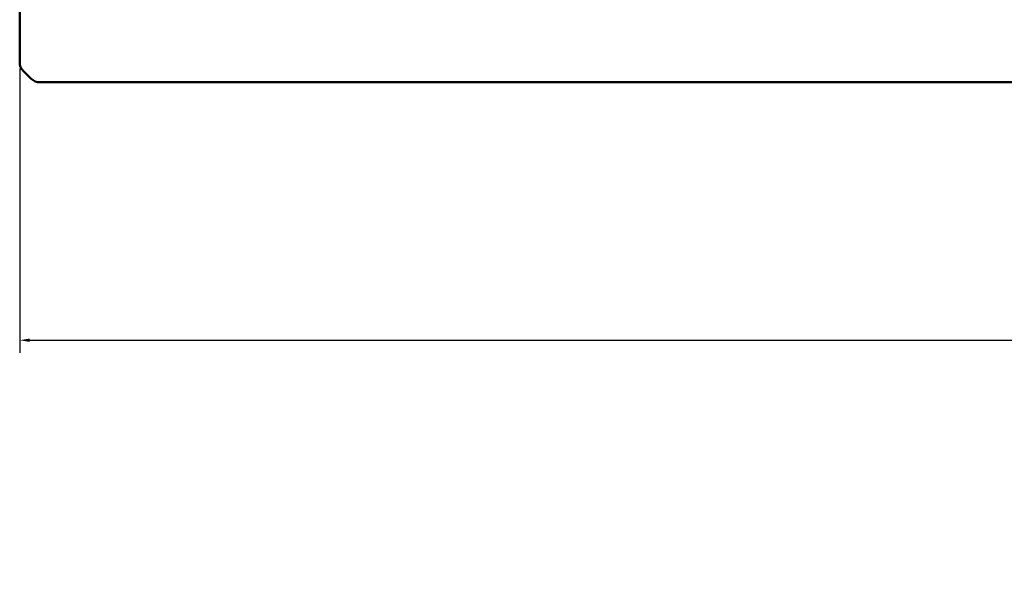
# Model space of a CAD drawing. Header units: inches. Extents: x 0.8 to 75.7, y -7.8 to 49.3.
# Tile 34 of 256: x 32 to 41.7, y -0.3 to 5.2. Entities that reach past the tile are written whole.
import ezdxf

# ---------------------------------------------------------------- set-up
doc = ezdxf.new("R2010")
doc.units = ezdxf.units.IN
doc.header["$MEASUREMENT"] = 0
doc.layers.add('Dimensions(ROSSANSI)', color=7, linetype='Continuous', lineweight=25)
doc.layers.add('Visible Edges(ROSSANSI)', color=7, linetype='Continuous', lineweight=50)
doc.styles.add('DEFAULT-ROSSANSI', font='arial.ttf')
doc.dimstyles.new('DEFAULT-ROSSANSI', dxfattribs={"dimtxt": 1, "dimasz": 0.098425, "dimexe": 0.125, "dimexo": 0.0625, "dimgap": 0.031496, "dimtad": 0, "dimtih": 1, "dimtoh": 1, "dimrnd": 1e-08, "dimzin": 0, "dimdsep": 46, "dimtxsty": 'DEFAULT-ROSSANSI', "dimcen": 0.09, "dimdle": 0.393701, "dimclrd": 7, "dimclre": 7, "dimclrt": 179, "dimadec": 0, "dimazin": 0, "dimtfac": 1, "dimtofl": 0, "dimtmove": 0, "dimatfit": 3, "dimfxl": 1, "dimtolj": 1, "dimtzin": 0, "dimlwd": 25, "dimlwe": 25, "dimarcsym": 0})

# ---------------------------------------------------------------- blocks, each defined once
blk = doc.blocks.new('*D4')
at = {"layer": 'Defpoints', "color": 0}
for p in [(31.9542, 4.7595), (70.1442, 4.7595), (70.1442, 2.0035)]:
    blk.add_point(p, dxfattribs=at)
at = {"layer": 'Dimensions(ROSSANSI)', "color": 7, "lineweight": 25}
for p, q in [((31.9542, 4.697), (31.9542, 1.8785)), ((70.1442, 4.697), (70.1442, 1.8785)), ((32.0526, 2.0035), (47.0143, 2.0035)), ((70.0458, 2.0035), (55.0841, 2.0035))]:
    blk.add_line(p, q, dxfattribs=at)
at = {"layer": 'Dimensions(ROSSANSI)', "color": 7}
for points in [[(32.0526, 2.02), (32.0526, 1.9871), (31.9542, 2.0035)], [(70.0458, 2.02), (70.0458, 1.9871), (70.1442, 2.0035)]]:
    blk.add_solid(points, dxfattribs=at)
at = {"layer": 'Dimensions(ROSSANSI)', "color": 179, "lineweight": 25, "insert": (47.0458, 2.6444), "char_height": 1, "attachment_point": 1, "style": 'DEFAULT-ROSSANSI'}
blk.add_mtext('\\A1;38.19 [970.0]', dxfattribs=at)

msp = doc.modelspace()

# ---------------------------------------------------------------- linework, layer by layer
at = {"layer": 'Visible Edges(ROSSANSI)'}
for p, q in [((31.9542, 4.7595), (31.9542, 21.7906)), ((32.0676, 4.5973), (31.9908, 4.6727)), ((32.156, 4.5614), (69.9424, 4.5614))]:
    msp.add_line(p, q, dxfattribs=at)
for centre, start_param, end_param in [((32.0792, 4.7595), 0, 0.785398), ((32.156, 4.6841), 0.785398, 1.570796)]:
    msp.add_ellipse(centre, major_axis=(-0.125, 0), ratio=0.981793, start_param=start_param, end_param=end_param, dxfattribs=at)

# ---------------------------------------------------------------- dimensions: what is measured, and where the dimension line sits
at = {"layer": 'Dimensions(ROSSANSI)', "color": 7, "lineweight": 25}
dim = msp.add_linear_dim(base=(70.1442, 2.0035), p1=(31.9542, 4.7595), p2=(70.1442, 4.7595), dimstyle='DEFAULT-ROSSANSI', override={"dimtih": 0, "dimtoh": 0, "dimdec": 2, "dimtp": 0, "dimtm": 0, "dimtdec": 2, "dimatfit": 1}, dxfattribs=at)
dim.commit()
dim.dimension.update_dxf_attribs({"geometry": '*D4', "text_midpoint": (51.0492, 2.0035), "dimtype": 160})

doc.saveas('drawing.dxf')
